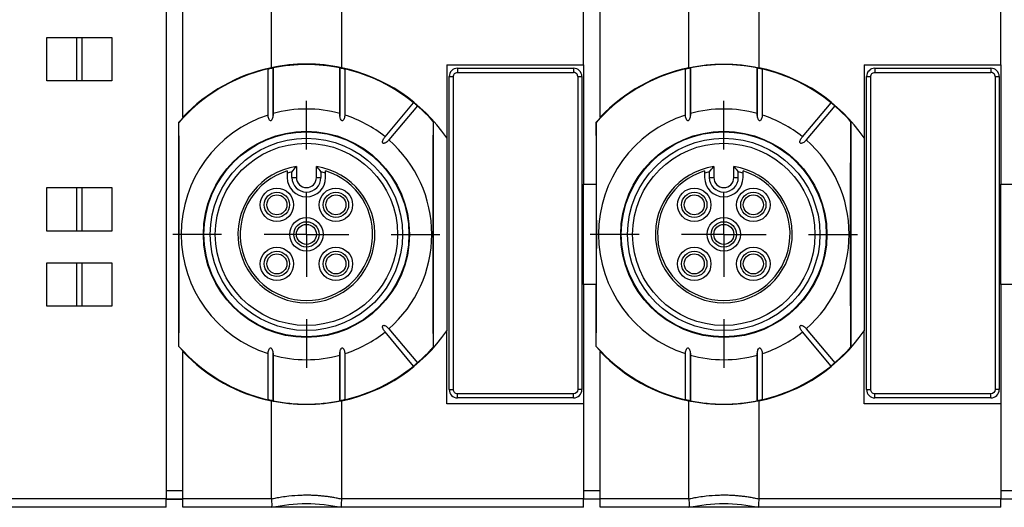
# Model space of a CAD drawing. Header units: millimetres. Extents: x 13 to 546, y 13 to 419.
# Tile 18 of 23: x 228 to 287, y 158 to 188. Entities that reach past the tile are written whole.
import ezdxf

# ---------------------------------------------------------------- set-up
doc = ezdxf.new("R2010")
doc.units = ezdxf.units.MM
doc.header["$LTSCALE"] = 2
doc.linetypes.add('SLD-Center', pattern=[19.05, 15.24, -1.27, 1.27, -1.27])
doc.layers.add('CENTER', color=40, linetype='SLD-Center')

# ---------------------------------------------------------------- blocks, each defined once
blk = doc.blocks.new('SW_CENTERMARKSYMBOL_1')
at = {"layer": 'CENTER', "color": 0}
for p, q in [((0, 5.08), (0, 8)), ((0, 0), (0, 2.54)), ((-5.08, 0), (-8, 0)), ((0, 0), (-2.54, 0)), ((0, 0), (0, -2.54)), ((0, 0), (2.54, 0)), ((5.08, 0), (8, 0)), ((0, -5.08), (0, -8))]:
    blk.add_line(p, q, dxfattribs=at)
blk = doc.blocks.new('SW_CENTERMARKSYMBOL_2')
at = {"layer": 'CENTER', "color": 0}
for p, q in [((0, 5.08), (0, 8)), ((0, 0), (0, 2.54)), ((-5.08, 0), (-8, 0)), ((0, 0), (-2.54, 0)), ((0, 0), (0, -2.54)), ((0, 0), (2.54, 0)), ((5.08, 0), (8, 0)), ((0, -5.08), (0, -8))]:
    blk.add_line(p, q, dxfattribs=at)

msp = doc.modelspace()

# ---------------------------------------------------------------- linework, layer by layer
for p, q in [((236.373, 220.6), (236.373, 158.9)), ((237.373, 181.77), (237.373, 197.73)), ((262.373, 181.77), (262.373, 197.73)), ((242.673, 184.732), (242.673, 194.769)), ((246.873, 194.769), (246.873, 184.732)), ((267.673, 184.732), (267.673, 194.769)), ((271.873, 194.769), (271.873, 184.732)), ((261.373, 184.9), (261.373, 194.6)), ((286.373, 184.9), (286.373, 194.6)), ((229.223, 183.95), (229.223, 186.55)), ((229.223, 186.55), (231.023, 186.55)), ((231.023, 186.55), (231.323, 186.55)), ((231.023, 183.95), (231.023, 186.55)), ((231.323, 186.55), (231.323, 183.95)), ((231.323, 186.55), (233.123, 186.55)), ((233.123, 186.55), (233.123, 183.95)), ((242.474, 181.896), (242.474, 184.657)), ((242.772, 184.722), (242.772, 181.985)), ((242.773, 181.79), (242.773, 184.757)), ((246.773, 184.749), (246.773, 181.843)), ((246.774, 181.985), (246.774, 184.722)), ((247.072, 184.657), (247.072, 181.896)), ((253.173, 184.9), (261.373, 184.9)), ((253.173, 184.9), (253.173, 180.536)), ((253.823, 184.7), (253.823, 184.45)), ((253.823, 184.7), (260.773, 184.7)), ((260.773, 184.7), (260.773, 184.45)), ((261.373, 184.9), (261.373, 177.75)), ((267.474, 181.896), (267.474, 184.657)), ((267.772, 184.722), (267.772, 181.985)), ((267.773, 181.79), (267.773, 184.757)), ((271.773, 184.749), (271.773, 181.843)), ((271.774, 181.985), (271.774, 184.722)), ((272.072, 184.657), (272.072, 181.896)), ((278.173, 184.9), (286.373, 184.9)), ((278.173, 184.9), (278.173, 180.536)), ((278.823, 184.7), (278.823, 184.45)), ((278.823, 184.7), (285.773, 184.7)), ((285.773, 184.7), (285.773, 184.45)), ((286.373, 184.9), (286.373, 177.75)), ((253.323, 165.45), (253.323, 184.2)), ((253.323, 184.2), (253.573, 184.2)), ((253.573, 165.45), (253.573, 184.2)), ((253.823, 184.45), (260.773, 184.45)), ((261.023, 184.2), (261.023, 165.45)), ((261.023, 184.2), (261.273, 184.2)), ((261.273, 184.2), (261.273, 165.45)), ((278.323, 165.45), (278.323, 184.2)), ((278.323, 184.2), (278.573, 184.2)), ((278.573, 165.45), (278.573, 184.2)), ((278.823, 184.45), (285.773, 184.45)), ((286.023, 184.2), (286.023, 165.45)), ((286.023, 184.2), (286.273, 184.2)), ((286.273, 184.2), (286.273, 165.45)), ((231.023, 183.95), (229.223, 183.95)), ((231.323, 183.95), (231.023, 183.95)), ((233.123, 183.95), (231.323, 183.95)), ((249.482, 180.596), (251.195, 182.637)), ((251.425, 182.444), (249.712, 180.403)), ((274.482, 180.596), (276.195, 182.637)), ((276.425, 182.444), (274.712, 180.403)), ((237.123, 181.459), (237.132, 181.463)), ((237.123, 168.041), (237.123, 181.459)), ((252.373, 181.516), (252.364, 181.519)), ((252.373, 181.516), (252.373, 167.985)), ((262.123, 181.459), (262.132, 181.463)), ((262.123, 181.459), (262.123, 177.75)), ((277.373, 181.516), (277.364, 181.519)), ((277.373, 181.516), (277.373, 167.985)), ((253.173, 180.536), (253.173, 168.964)), ((278.173, 180.536), (278.173, 168.964)), ((244.173, 178.806), (244.173, 178.15)), ((245.373, 178.15), (245.373, 178.806)), ((269.173, 178.806), (269.173, 178.15)), ((270.373, 178.15), (270.373, 178.806)), ((243.623, 178.406), (243.623, 178.15)), ((243.905, 178.15), (243.905, 178.483)), ((243.905, 178.15), (244.173, 178.15)), ((245.373, 178.15), (245.641, 178.15)), ((245.641, 178.483), (245.641, 178.15)), ((245.923, 178.15), (245.923, 178.406)), ((268.623, 178.406), (268.623, 178.15)), ((268.905, 178.483), (268.905, 178.15)), ((268.905, 178.15), (269.173, 178.15)), ((270.373, 178.15), (270.641, 178.15)), ((270.641, 178.15), (270.641, 178.483)), ((270.923, 178.15), (270.923, 178.406)), ((229.223, 174.95), (229.223, 177.55)), ((229.223, 177.55), (231.023, 177.55)), ((231.023, 174.95), (231.023, 177.55)), ((231.023, 177.55), (231.323, 177.55)), ((231.323, 177.55), (231.323, 174.95)), ((231.323, 177.55), (233.123, 177.55)), ((233.123, 177.55), (233.123, 174.95)), ((261.373, 177.75), (262.123, 177.75)), ((261.373, 171.75), (261.373, 177.75)), ((262.123, 177.75), (262.123, 171.75)), ((286.373, 177.75), (287.123, 177.75)), ((286.373, 171.75), (286.373, 177.75)), ((231.023, 174.95), (229.223, 174.95)), ((231.323, 174.95), (231.023, 174.95)), ((233.123, 174.95), (231.323, 174.95)), ((229.223, 170.45), (229.223, 173.05)), ((229.223, 173.05), (231.023, 173.05)), ((231.023, 170.45), (231.023, 173.05)), ((231.023, 173.05), (231.323, 173.05)), ((231.323, 173.05), (231.323, 170.45)), ((231.323, 173.05), (233.123, 173.05)), ((233.123, 173.05), (233.123, 170.45)), ((261.373, 171.75), (261.373, 164.6)), ((262.123, 171.75), (261.373, 171.75)), ((262.123, 168.041), (262.123, 171.75)), ((286.373, 171.75), (286.373, 164.6)), ((287.123, 171.75), (286.373, 171.75)), ((231.023, 170.45), (229.223, 170.45)), ((231.323, 170.45), (231.023, 170.45)), ((233.123, 170.45), (231.323, 170.45)), ((251.195, 166.864), (249.482, 168.905)), ((249.712, 169.097), (251.425, 167.056)), ((253.173, 164.6), (253.173, 168.964)), ((276.195, 166.864), (274.482, 168.905)), ((274.712, 169.097), (276.425, 167.056)), ((278.173, 164.6), (278.173, 168.964)), ((237.123, 168.041), (237.132, 168.038)), ((237.373, 158.9), (237.373, 167.73)), ((242.474, 164.843), (242.474, 167.604)), ((242.772, 167.515), (242.772, 164.779)), ((242.773, 164.752), (242.773, 167.658)), ((246.773, 167.71), (246.773, 164.743)), ((246.774, 164.779), (246.774, 167.515)), ((247.072, 167.604), (247.072, 164.843)), ((252.364, 167.981), (252.373, 167.985)), ((262.123, 168.041), (262.132, 168.038)), ((262.373, 158.9), (262.373, 167.73)), ((267.474, 164.843), (267.474, 167.604)), ((267.772, 167.515), (267.772, 164.779)), ((267.773, 164.752), (267.773, 167.658)), ((271.773, 167.71), (271.773, 164.743)), ((271.774, 164.779), (271.774, 167.515)), ((272.072, 167.604), (272.072, 164.843)), ((277.364, 167.981), (277.373, 167.985)), ((253.323, 165.45), (253.573, 165.45)), ((260.773, 165.2), (253.823, 165.2)), ((253.823, 164.95), (253.823, 165.2)), ((260.773, 164.95), (260.773, 165.2)), ((261.273, 165.45), (261.023, 165.45)), ((278.323, 165.45), (278.573, 165.45)), ((285.773, 165.2), (278.823, 165.2)), ((278.823, 164.95), (278.823, 165.2)), ((285.773, 164.95), (285.773, 165.2)), ((286.273, 165.45), (286.023, 165.45)), ((242.673, 158.9), (242.673, 164.769)), ((246.873, 164.769), (246.873, 158.9)), ((261.373, 164.6), (253.173, 164.6)), ((260.773, 164.95), (253.823, 164.95)), ((261.373, 164.6), (261.373, 158.9)), ((267.673, 158.9), (267.673, 164.769)), ((271.873, 164.769), (271.873, 158.9)), ((286.373, 164.6), (278.173, 164.6)), ((285.773, 164.95), (278.823, 164.95)), ((286.373, 164.6), (286.373, 158.9)), ((236.373, 159.4), (237.373, 159.4)), ((261.373, 159.4), (262.373, 159.4)), ((286.373, 159.4), (287.373, 159.4)), ((236.373, 158.9), (225.973, 158.9)), ((236.373, 158.4), (236.373, 158.9)), ((236.373, 158.9), (237.373, 158.9)), ((236.373, 158.891), (237.373, 158.893)), ((237.373, 158.4), (237.373, 158.9)), ((242.673, 158.9), (237.373, 158.9)), ((261.373, 158.9), (246.873, 158.9)), ((261.373, 158.4), (261.373, 158.9)), ((261.373, 158.9), (262.373, 158.9)), ((262.373, 158.4), (262.373, 158.9)), ((267.673, 158.9), (262.373, 158.9)), ((286.373, 158.9), (271.873, 158.9)), ((286.373, 158.4), (286.373, 158.9)), ((286.373, 158.9), (287.373, 158.9)), ((236.373, 158.4), (225.973, 158.4)), ((242.673, 158.4), (237.373, 158.4)), ((246.873, 158.4), (242.673, 158.4)), ((261.373, 158.4), (246.873, 158.4)), ((267.673, 158.4), (262.373, 158.4)), ((271.873, 158.4), (267.673, 158.4)), ((286.373, 158.4), (271.873, 158.4))]:
    msp.add_line(p, q)
at = {"flags": 128}
for points in [[(237.132, 168.038), (237.143, 169.651), (237.151, 171.319), (237.156, 173.025), (237.157, 174.75), (237.156, 176.475), (237.151, 178.181), (237.143, 179.85), (237.132, 181.463)], [(252.364, 181.519), (252.353, 179.894), (252.345, 178.211), (252.34, 176.49), (252.339, 174.75), (252.34, 173.01), (252.345, 171.289), (252.353, 169.607), (252.364, 167.981)], [(262.132, 168.038), (262.143, 169.651), (262.151, 171.319), (262.156, 173.025), (262.157, 174.75), (262.156, 176.475), (262.151, 178.181), (262.143, 179.85), (262.132, 181.463)], [(277.364, 181.519), (277.353, 179.894), (277.345, 178.211), (277.34, 176.49), (277.339, 174.75), (277.34, 173.01), (277.345, 171.289), (277.353, 169.607), (277.364, 167.981)]]:
    msp.add_lwpolyline(points, dxfattribs=at)
for centre, radius in [((244.773, 174.75), 6.175), ((244.773, 174.75), 6.14), ((244.773, 174.75), 5.76), ((269.773, 174.75), 6.175), ((269.773, 174.75), 6.14), ((269.773, 174.75), 5.76), ((244.773, 174.75), 5.46), ((269.773, 174.75), 5.46), ((243.005, 176.518), 1), ((246.541, 176.518), 1), ((268.005, 176.518), 1), ((271.541, 176.518), 1), ((243.005, 176.518), 0.758), ((243.005, 176.518), 0.6), ((246.541, 176.518), 0.758), ((246.541, 176.518), 0.6), ((268.005, 176.518), 0.758), ((268.005, 176.518), 0.6), ((271.541, 176.518), 0.758), ((271.541, 176.518), 0.6), ((244.773, 174.75), 1), ((269.773, 174.75), 1), ((244.773, 174.75), 0.758), ((244.773, 174.75), 0.6), ((269.773, 174.75), 0.758), ((269.773, 174.75), 0.6), ((243.005, 172.982), 1), ((246.541, 172.982), 1), ((268.005, 172.982), 1), ((271.541, 172.982), 1), ((243.005, 172.982), 0.758), ((243.005, 172.982), 0.6), ((246.541, 172.982), 0.758), ((246.541, 172.982), 0.6), ((268.005, 172.982), 0.758), ((268.005, 172.982), 0.6), ((271.541, 172.982), 0.758), ((271.541, 172.982), 0.6)]:
    msp.add_circle(centre, radius)
for centre, radius, start, end in [((244.773, 174.75), 10.175, 41.67497, 138.75026), ((244.773, 174.75), 10.17, 103.06385, 138.70141), ((244.773, 174.75), 10.2, 101.88116, 136.50964), ((244.773, 174.75), 10.17, 78.65339, 101.34661), ((244.773, 174.75), 10.2, 34.56032, 78.11884), ((244.773, 174.75), 10.17, 50.84506, 76.93615), ((253.823, 184.2), 0.5, 90, 180), ((260.773, 184.2), 0.5, 360, 90), ((269.773, 174.75), 10.175, 41.67497, 138.75026), ((269.773, 174.75), 10.17, 103.06385, 138.70141), ((269.773, 174.75), 10.2, 101.88116, 136.50964), ((269.773, 174.75), 10.17, 78.65339, 101.34661), ((269.773, 174.75), 10.2, 34.56032, 78.11884), ((269.773, 174.75), 10.17, 50.84506, 76.93615), ((278.823, 184.2), 0.5, 90, 180), ((285.773, 184.2), 0.5, 0, 90), ((244.773, 174.75), 7.507, 74.54013, 105.45987), ((244.773, 174.75), 10.17, 41.72359, 49.15494), ((269.773, 174.75), 7.507, 74.54013, 105.45987), ((269.773, 174.75), 10.17, 41.72359, 49.15494), ((244.773, 174.75), 7.507, 107.83349, 252.16651), ((244.773, 174.75), 7.507, 51.14498, 72.16651), ((269.773, 174.75), 7.507, 107.83349, 252.16651), ((269.773, 174.75), 7.507, 51.14498, 72.16651), ((244.773, 174.75), 7.507, 311.14498, 48.85502), ((269.773, 174.75), 7.507, 311.14498, 48.85502), ((244.773, 174.75), 4.1, 98.41497, 81.58503), ((269.773, 174.75), 4.1, 98.41497, 81.58503), ((244.773, 174.75), 3.966, 106.85573, 73.14427), ((244.773, 174.75), 3.832, 103.09094, 107.46363), ((244.773, 178.15), 1.15, 180, 0), ((244.773, 178.15), 0.868, 180, 360), ((244.773, 178.15), 0.6, 180, 0), ((244.773, 174.75), 3.832, 72.53637, 76.90906), ((269.773, 174.75), 3.966, 106.85573, 73.14427), ((269.773, 174.75), 3.832, 103.09094, 107.46363), ((269.773, 178.15), 1.15, 180, 0), ((269.773, 178.15), 0.868, 180, 360), ((269.773, 178.15), 0.6, 180, 0), ((269.773, 174.75), 3.832, 72.53637, 76.90906), ((244.773, 174.75), 10.2, 281.88116, 325.43968), ((244.773, 174.75), 7.507, 287.83349, 308.85502), ((269.773, 174.75), 10.2, 281.88116, 325.43968), ((269.773, 174.75), 7.507, 287.83349, 308.85502), ((244.773, 174.75), 10.175, 221.24974, 258.66412), ((244.773, 174.75), 10.17, 221.29859, 256.93615), ((244.773, 174.75), 10.2, 223.49036, 258.11884), ((244.773, 174.75), 7.507, 254.54013, 285.45987), ((244.773, 174.75), 10.175, 264.99778, 318.32503), ((244.773, 174.75), 10.17, 310.84506, 318.27641), ((269.773, 174.75), 10.175, 221.24974, 318.32503), ((269.773, 174.75), 10.17, 221.29859, 256.93615), ((269.773, 174.75), 10.2, 223.49036, 258.11884), ((269.773, 174.75), 7.507, 254.54013, 285.45987), ((269.773, 174.75), 10.17, 310.84506, 318.27641), ((244.773, 174.75), 10.17, 283.06385, 309.15494), ((269.773, 174.75), 10.17, 283.06385, 309.15494), ((253.823, 165.45), 0.5, 180, 270), ((260.773, 165.45), 0.5, 270, 0), ((278.823, 165.45), 0.5, 180, 270), ((285.773, 165.45), 0.5, 270, 0), ((244.773, 174.75), 10.17, 258.65339, 281.34661), ((269.773, 174.75), 10.17, 258.65339, 281.34661)]:
    msp.add_arc(centre, radius, start, end)
for points, knots in [([(242.474, 184.657), (242.479, 184.659), (242.496, 184.663), (242.55, 184.676), (242.589, 184.685), (242.675, 184.704), (242.718, 184.712), (242.767, 184.722), (242.776, 184.723), (242.772, 184.722)], [0, 0, 0, 0, 0.25, 0.25, 0.5, 0.5, 0.75, 0.75, 1, 1, 1, 1]), ([(246.873, 184.732), (246.188, 184.876), (245.489, 184.95), (244.058, 184.95), (243.358, 184.876), (242.673, 184.732)], [0, 0, 0, 0, 0.5, 0.5, 1, 1, 1, 1]), ([(246.774, 184.722), (246.77, 184.723), (246.778, 184.722), (246.828, 184.712), (246.87, 184.704), (246.957, 184.685), (246.996, 184.676), (247.051, 184.663), (247.068, 184.659), (247.072, 184.657)], [0, 0, 0, 0, 0.25, 0.25, 0.5, 0.5, 0.75, 0.75, 1, 1, 1, 1]), ([(267.474, 184.657), (267.479, 184.659), (267.496, 184.663), (267.55, 184.676), (267.589, 184.685), (267.675, 184.704), (267.718, 184.712), (267.767, 184.722), (267.776, 184.723), (267.772, 184.722)], [0, 0, 0, 0, 0.25, 0.25, 0.5, 0.5, 0.75, 0.75, 1, 1, 1, 1]), ([(267.673, 184.732), (268.358, 184.876), (269.058, 184.95), (270.489, 184.95), (271.188, 184.876), (271.873, 184.732)], [0, 0, 0, 0, 0.5, 0.5, 1, 1, 1, 1]), ([(271.774, 184.722), (271.77, 184.723), (271.778, 184.722), (271.828, 184.712), (271.87, 184.704), (271.957, 184.685), (271.996, 184.676), (272.051, 184.663), (272.068, 184.659), (272.072, 184.657)], [0, 0, 0, 0, 0.25, 0.25, 0.5, 0.5, 0.75, 0.75, 1, 1, 1, 1]), ([(253.573, 184.2), (253.573, 184.267), (253.6, 184.33), (253.693, 184.424), (253.757, 184.45), (253.823, 184.45)], [0, 0, 0, 0, 0.5, 0.5, 1, 1, 1, 1]), ([(261.023, 184.2), (261.022, 184.217), (261.021, 184.25), (261.006, 184.297), (260.983, 184.34), (260.951, 184.378), (260.912, 184.411), (260.867, 184.433), (260.82, 184.448), (260.789, 184.449), (260.773, 184.45)], [0, 0, 0, 0, 0.127004, 0.249361, 0.372124, 0.500301, 0.628715, 0.760123, 0.879338, 1, 1, 1, 1]), ([(278.573, 184.2), (278.573, 184.267), (278.6, 184.33), (278.693, 184.424), (278.757, 184.45), (278.823, 184.45)], [0, 0, 0, 0, 0.5, 0.5, 1, 1, 1, 1]), ([(286.023, 184.2), (286.022, 184.217), (286.021, 184.25), (286.006, 184.297), (285.983, 184.34), (285.951, 184.378), (285.912, 184.411), (285.867, 184.433), (285.82, 184.448), (285.789, 184.449), (285.773, 184.45)], [0, 0, 0, 0, 0.127004, 0.249361, 0.372124, 0.500301, 0.628715, 0.760123, 0.879338, 1, 1, 1, 1]), ([(251.195, 182.637), (251.195, 182.637), (251.206, 182.629), (251.246, 182.597), (251.278, 182.571), (251.344, 182.515), (251.376, 182.488), (251.415, 182.453), (251.425, 182.444), (251.425, 182.444)], [0, 0, 0, 0, 0.25, 0.25, 0.5, 0.5, 0.75, 0.75, 1, 1, 1, 1]), ([(276.195, 182.637), (276.195, 182.637), (276.206, 182.629), (276.246, 182.597), (276.278, 182.571), (276.344, 182.515), (276.376, 182.488), (276.415, 182.453), (276.425, 182.444), (276.425, 182.444)], [0, 0, 0, 0, 0.25, 0.25, 0.5, 0.5, 0.75, 0.75, 1, 1, 1, 1]), ([(242.772, 181.985), (242.776, 181.912), (242.771, 181.839), (242.75, 181.732), (242.74, 181.696), (242.712, 181.628), (242.695, 181.593), (242.651, 181.559), (242.632, 181.552), (242.595, 181.558), (242.579, 181.57), (242.542, 181.61), (242.526, 181.645), (242.489, 181.749), (242.478, 181.822), (242.474, 181.896)], [0, 0, 0, 0, 0.25, 0.25, 0.375, 0.375, 0.5, 0.5, 0.5625, 0.5625, 0.625, 0.625, 0.75, 0.75, 1, 1, 1, 1]), ([(247.072, 181.896), (247.069, 181.823), (247.058, 181.75), (247.021, 181.646), (247.005, 181.611), (246.968, 181.571), (246.952, 181.559), (246.916, 181.552), (246.897, 181.558), (246.852, 181.592), (246.835, 181.626), (246.807, 181.695), (246.797, 181.73), (246.776, 181.838), (246.771, 181.912), (246.774, 181.985)], [0, 0, 0, 0, 0.25, 0.25, 0.375, 0.375, 0.4375, 0.4375, 0.5, 0.5, 0.625, 0.625, 0.75, 0.75, 1, 1, 1, 1]), ([(267.772, 181.985), (267.776, 181.912), (267.771, 181.839), (267.75, 181.732), (267.74, 181.696), (267.712, 181.628), (267.695, 181.593), (267.651, 181.559), (267.632, 181.552), (267.595, 181.558), (267.579, 181.57), (267.542, 181.61), (267.526, 181.645), (267.489, 181.749), (267.478, 181.822), (267.474, 181.896)], [0, 0, 0, 0, 0.25, 0.25, 0.375, 0.375, 0.5, 0.5, 0.5625, 0.5625, 0.625, 0.625, 0.75, 0.75, 1, 1, 1, 1]), ([(272.072, 181.896), (272.069, 181.823), (272.058, 181.75), (272.021, 181.646), (272.005, 181.611), (271.968, 181.571), (271.952, 181.559), (271.916, 181.552), (271.897, 181.558), (271.852, 181.592), (271.835, 181.626), (271.807, 181.695), (271.797, 181.73), (271.776, 181.838), (271.771, 181.912), (271.774, 181.985)], [0, 0, 0, 0, 0.25, 0.25, 0.375, 0.375, 0.4375, 0.4375, 0.5, 0.5, 0.625, 0.625, 0.75, 0.75, 1, 1, 1, 1]), ([(249.712, 180.403), (249.666, 180.348), (249.615, 180.299), (249.527, 180.239), (249.496, 180.221), (249.445, 180.204), (249.427, 180.199), (249.391, 180.198), (249.372, 180.202), (249.344, 180.226), (249.337, 180.243), (249.331, 180.279), (249.332, 180.297), (249.341, 180.35), (249.353, 180.384), (249.397, 180.481), (249.437, 180.541), (249.482, 180.596)], [0, 0, 0, 0, 0.25, 0.25, 0.375, 0.375, 0.4375, 0.4375, 0.5, 0.5, 0.5625, 0.5625, 0.625, 0.625, 0.75, 0.75, 1, 1, 1, 1]), ([(274.712, 180.403), (274.666, 180.348), (274.615, 180.299), (274.527, 180.239), (274.496, 180.221), (274.445, 180.204), (274.427, 180.199), (274.391, 180.198), (274.372, 180.202), (274.344, 180.226), (274.337, 180.243), (274.331, 180.279), (274.332, 180.297), (274.341, 180.35), (274.353, 180.384), (274.397, 180.481), (274.437, 180.541), (274.482, 180.596)], [0, 0, 0, 0, 0.25, 0.25, 0.375, 0.375, 0.4375, 0.4375, 0.5, 0.5, 0.5625, 0.5625, 0.625, 0.625, 0.75, 0.75, 1, 1, 1, 1]), ([(249.482, 168.905), (249.437, 168.959), (249.397, 169.018), (249.353, 169.116), (249.341, 169.15), (249.332, 169.202), (249.331, 169.221), (249.337, 169.256), (249.344, 169.274), (249.372, 169.298), (249.39, 169.302), (249.426, 169.301), (249.444, 169.297), (249.495, 169.28), (249.526, 169.262), (249.614, 169.202), (249.666, 169.152), (249.712, 169.097)], [0, 0, 0, 0, 0.25, 0.25, 0.375, 0.375, 0.4375, 0.4375, 0.5, 0.5, 0.5625, 0.5625, 0.625, 0.625, 0.75, 0.75, 1, 1, 1, 1]), ([(274.482, 168.905), (274.437, 168.959), (274.397, 169.018), (274.353, 169.116), (274.341, 169.15), (274.332, 169.202), (274.331, 169.221), (274.337, 169.256), (274.344, 169.274), (274.372, 169.298), (274.39, 169.302), (274.426, 169.301), (274.444, 169.297), (274.495, 169.28), (274.526, 169.262), (274.614, 169.202), (274.666, 169.152), (274.712, 169.097)], [0, 0, 0, 0, 0.25, 0.25, 0.375, 0.375, 0.4375, 0.4375, 0.5, 0.5, 0.5625, 0.5625, 0.625, 0.625, 0.75, 0.75, 1, 1, 1, 1]), ([(242.474, 167.604), (242.478, 167.678), (242.489, 167.751), (242.526, 167.855), (242.541, 167.889), (242.578, 167.93), (242.594, 167.942), (242.631, 167.949), (242.65, 167.942), (242.694, 167.908), (242.712, 167.874), (242.74, 167.806), (242.749, 167.77), (242.771, 167.663), (242.776, 167.589), (242.772, 167.515)], [0, 0, 0, 0, 0.25, 0.25, 0.375, 0.375, 0.4375, 0.4375, 0.5, 0.5, 0.625, 0.625, 0.75, 0.75, 1, 1, 1, 1]), ([(246.774, 167.515), (246.771, 167.589), (246.776, 167.661), (246.797, 167.768), (246.806, 167.804), (246.834, 167.873), (246.851, 167.907), (246.895, 167.942), (246.914, 167.949), (246.951, 167.942), (246.967, 167.931), (247.005, 167.89), (247.021, 167.855), (247.058, 167.751), (247.069, 167.678), (247.072, 167.604)], [0, 0, 0, 0, 0.25, 0.25, 0.375, 0.375, 0.5, 0.5, 0.5625, 0.5625, 0.625, 0.625, 0.75, 0.75, 1, 1, 1, 1]), ([(267.474, 167.604), (267.478, 167.678), (267.489, 167.751), (267.526, 167.855), (267.541, 167.889), (267.578, 167.93), (267.594, 167.942), (267.631, 167.949), (267.65, 167.942), (267.694, 167.908), (267.712, 167.874), (267.74, 167.806), (267.749, 167.77), (267.771, 167.663), (267.776, 167.589), (267.772, 167.515)], [0, 0, 0, 0, 0.25, 0.25, 0.375, 0.375, 0.4375, 0.4375, 0.5, 0.5, 0.625, 0.625, 0.75, 0.75, 1, 1, 1, 1]), ([(271.774, 167.515), (271.771, 167.589), (271.776, 167.661), (271.797, 167.768), (271.806, 167.804), (271.834, 167.873), (271.851, 167.907), (271.895, 167.942), (271.914, 167.949), (271.951, 167.942), (271.967, 167.931), (272.005, 167.89), (272.021, 167.855), (272.058, 167.751), (272.069, 167.678), (272.072, 167.604)], [0, 0, 0, 0, 0.25, 0.25, 0.375, 0.375, 0.5, 0.5, 0.5625, 0.5625, 0.625, 0.625, 0.75, 0.75, 1, 1, 1, 1]), ([(251.425, 167.056), (251.425, 167.056), (251.415, 167.047), (251.377, 167.013), (251.345, 166.986), (251.279, 166.93), (251.247, 166.904), (251.206, 166.871), (251.195, 166.863), (251.195, 166.864)], [0, 0, 0, 0, 0.25, 0.25, 0.5, 0.5, 0.75, 0.75, 1, 1, 1, 1]), ([(276.425, 167.056), (276.425, 167.056), (276.415, 167.047), (276.377, 167.013), (276.345, 166.986), (276.279, 166.93), (276.247, 166.904), (276.206, 166.871), (276.195, 166.863), (276.195, 166.864)], [0, 0, 0, 0, 0.25, 0.25, 0.5, 0.5, 0.75, 0.75, 1, 1, 1, 1]), ([(253.823, 165.2), (253.757, 165.2), (253.693, 165.227), (253.6, 165.32), (253.573, 165.384), (253.573, 165.45)], [0, 0, 0, 0, 0.5, 0.5, 1, 1, 1, 1]), ([(278.823, 165.2), (278.757, 165.2), (278.693, 165.227), (278.6, 165.32), (278.573, 165.384), (278.573, 165.45)], [0, 0, 0, 0, 0.5, 0.5, 1, 1, 1, 1]), ([(242.772, 164.779), (242.776, 164.777), (242.768, 164.779), (242.718, 164.788), (242.676, 164.797), (242.59, 164.815), (242.551, 164.824), (242.496, 164.837), (242.479, 164.842), (242.474, 164.843)], [0, 0, 0, 0, 0.25, 0.25, 0.5, 0.5, 0.75, 0.75, 1, 1, 1, 1]), ([(246.873, 164.769), (246.188, 164.625), (245.49, 164.551), (244.424, 164.55), (244.066, 164.569), (243.363, 164.642), (243.016, 164.697), (242.673, 164.769)], [0, 0, 0, 0, 0.5, 0.5, 0.75, 0.75, 1, 1, 1, 1]), ([(247.072, 164.843), (247.068, 164.842), (247.051, 164.837), (246.997, 164.824), (246.957, 164.815), (246.871, 164.797), (246.829, 164.788), (246.779, 164.779), (246.77, 164.777), (246.774, 164.779)], [0, 0, 0, 0, 0.25, 0.25, 0.5, 0.5, 0.75, 0.75, 1, 1, 1, 1]), ([(267.772, 164.779), (267.776, 164.777), (267.768, 164.779), (267.718, 164.788), (267.676, 164.797), (267.59, 164.815), (267.551, 164.824), (267.496, 164.837), (267.479, 164.842), (267.474, 164.843)], [0, 0, 0, 0, 0.25, 0.25, 0.5, 0.5, 0.75, 0.75, 1, 1, 1, 1]), ([(271.873, 164.769), (271.188, 164.625), (270.49, 164.551), (269.424, 164.55), (269.066, 164.569), (268.363, 164.642), (268.016, 164.697), (267.673, 164.769)], [0, 0, 0, 0, 0.5, 0.5, 0.75, 0.75, 1, 1, 1, 1]), ([(272.072, 164.843), (272.068, 164.842), (272.051, 164.837), (271.997, 164.824), (271.957, 164.815), (271.871, 164.797), (271.829, 164.788), (271.779, 164.779), (271.77, 164.777), (271.774, 164.779)], [0, 0, 0, 0, 0.25, 0.25, 0.5, 0.5, 0.75, 0.75, 1, 1, 1, 1]), ([(246.873, 158.889), (246.786, 158.908), (246.614, 158.945), (246.354, 158.992), (246.092, 159.032), (245.829, 159.065), (245.566, 159.09), (245.302, 159.108), (245.038, 159.119), (244.748, 159.122), (244.305, 159.114), (243.807, 159.079), (243.31, 159.012), (242.964, 158.952), (242.762, 158.908), (242.674, 158.889)], [0, 0, 0, 0, 0.06333, 0.126332, 0.189053, 0.251539, 0.313835, 0.375987, 0.438043, 0.500049, 0.579882, 0.749427, 0.851683, 0.93529, 1, 1, 1, 1]), ([(242.674, 158.889), (242.68, 158.825), (242.684, 158.763), (242.691, 158.645), (242.694, 158.592), (242.694, 158.502), (242.691, 158.465), (242.684, 158.416), (242.68, 158.402), (242.674, 158.4)], [0, 0, 0, 0, 0.25, 0.25, 0.5, 0.5, 0.75, 0.75, 1, 1, 1, 1]), ([(246.873, 158.889), (246.866, 158.825), (246.863, 158.763), (246.856, 158.645), (246.852, 158.592), (246.852, 158.502), (246.856, 158.465), (246.863, 158.416), (246.866, 158.402), (246.873, 158.4)], [0, 0, 0, 0, 0.25, 0.25, 0.5, 0.5, 0.75, 0.75, 1, 1, 1, 1]), ([(271.873, 158.889), (271.786, 158.908), (271.614, 158.945), (271.354, 158.992), (271.092, 159.032), (270.829, 159.065), (270.566, 159.09), (270.302, 159.108), (270.038, 159.119), (269.748, 159.122), (269.305, 159.114), (268.807, 159.079), (268.31, 159.012), (267.964, 158.952), (267.762, 158.908), (267.674, 158.889)], [0, 0, 0, 0, 0.06333, 0.126332, 0.189053, 0.251539, 0.313835, 0.375987, 0.438043, 0.500049, 0.579882, 0.749427, 0.851683, 0.93529, 1, 1, 1, 1]), ([(267.674, 158.889), (267.68, 158.825), (267.684, 158.763), (267.691, 158.645), (267.694, 158.592), (267.694, 158.502), (267.691, 158.465), (267.684, 158.416), (267.68, 158.402), (267.674, 158.4)], [0, 0, 0, 0, 0.25, 0.25, 0.5, 0.5, 0.75, 0.75, 1, 1, 1, 1]), ([(271.873, 158.889), (271.866, 158.825), (271.863, 158.763), (271.856, 158.645), (271.852, 158.592), (271.852, 158.502), (271.856, 158.465), (271.863, 158.416), (271.866, 158.402), (271.873, 158.4)], [0, 0, 0, 0, 0.25, 0.25, 0.5, 0.5, 0.75, 0.75, 1, 1, 1, 1])]:
    msp.add_open_spline(points, degree=3, knots=knots)
for points in [[(243.905, 178.483), (243.994, 178.595), (244.084, 178.702), (244.173, 178.806)], [(245.373, 178.806), (245.463, 178.702), (245.552, 178.595), (245.641, 178.483)], [(268.905, 178.483), (268.994, 178.595), (269.084, 178.702), (269.173, 178.806)], [(270.373, 178.806), (270.463, 178.702), (270.552, 178.595), (270.641, 178.483)], [(243.623, 178.546), (243.623, 178.499), (243.623, 178.452), (243.623, 178.406)], [(245.923, 178.406), (245.923, 178.452), (245.923, 178.499), (245.923, 178.546)], [(268.623, 178.546), (268.623, 178.499), (268.623, 178.452), (268.623, 178.406)], [(270.923, 178.406), (270.923, 178.452), (270.923, 178.499), (270.923, 178.546)], [(261.023, 165.45), (261.023, 165.312), (260.911, 165.2), (260.773, 165.2)], [(286.023, 165.45), (286.023, 165.312), (285.911, 165.2), (285.773, 165.2)], [(242.674, 158.889), (242.673, 158.893), (242.673, 158.897), (242.673, 158.9)], [(246.873, 158.9), (246.873, 158.897), (246.873, 158.893), (246.873, 158.889)], [(267.674, 158.889), (267.673, 158.893), (267.673, 158.897), (267.673, 158.9)], [(271.873, 158.9), (271.873, 158.897), (271.873, 158.893), (271.873, 158.889)], [(242.673, 158.4), (242.673, 158.4), (242.673, 158.4), (242.674, 158.4)], [(242.674, 158.4), (243.363, 158.548), (244.068, 158.622), (244.773, 158.622)], [(244.773, 158.622), (245.478, 158.622), (246.183, 158.548), (246.873, 158.4)], [(246.873, 158.4), (246.873, 158.4), (246.873, 158.4), (246.873, 158.4)], [(267.673, 158.4), (267.673, 158.4), (267.673, 158.4), (267.674, 158.4)], [(267.674, 158.4), (268.363, 158.548), (269.068, 158.622), (269.773, 158.622)], [(269.773, 158.622), (270.478, 158.622), (271.183, 158.548), (271.873, 158.4)], [(271.873, 158.4), (271.873, 158.4), (271.873, 158.4), (271.873, 158.4)]]:
    msp.add_open_spline(points, degree=3)

# ---------------------------------------------------------------- block references
at = {"layer": 'CENTER'}
for name, p in [('SW_CENTERMARKSYMBOL_1', (244.773, 174.75)), ('SW_CENTERMARKSYMBOL_2', (269.773, 174.75))]:
    msp.add_blockref(name, p, dxfattribs=at)

doc.saveas('drawing.dxf')
